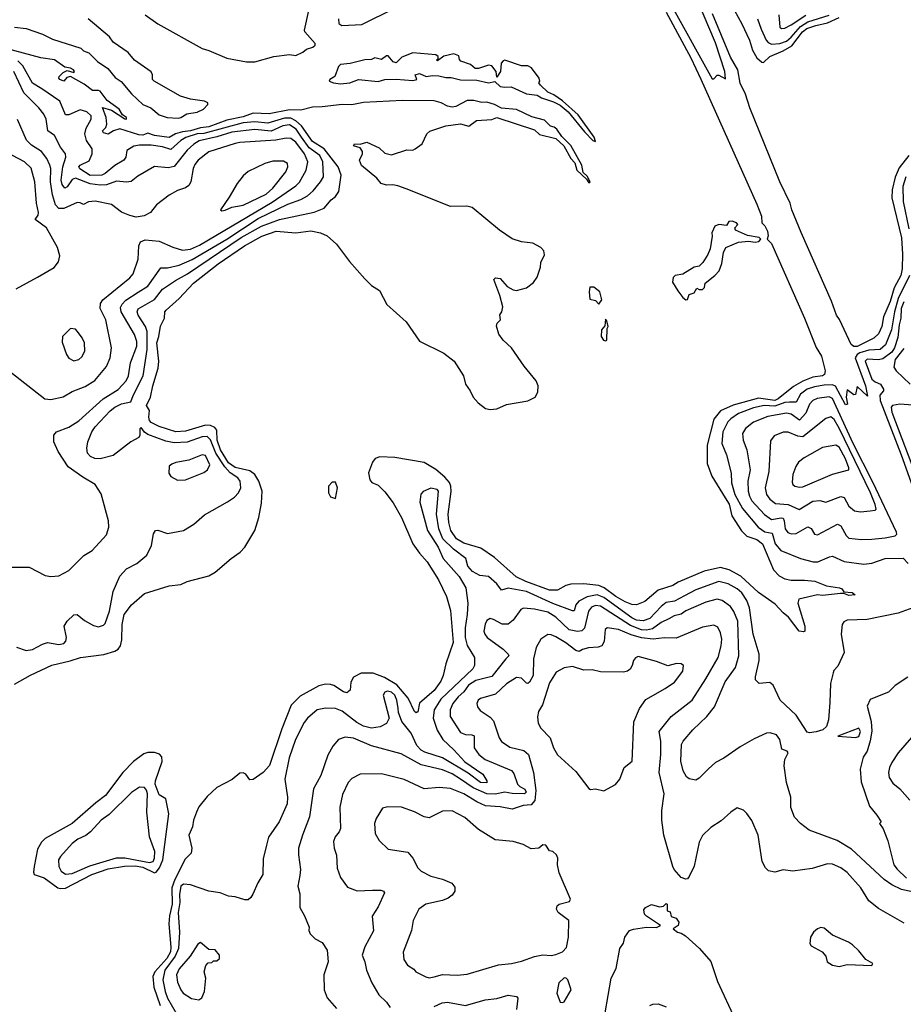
# Model space of a CAD drawing. Extents: x 1246169 to 1426871, y 660025 to 763458.
# Tile 159 of 256: x 1319817 to 1325185, y 678587 to 684569. Entities that reach past the tile are written whole.
import ezdxf

# ---------------------------------------------------------------- set-up
doc = ezdxf.new("R2010")
doc.units = 0

msp = doc.modelspace()

# ---------------------------------------------------------------- linework, layer by layer
at = {"layer": '0CON20XD'}
for points in [[(1323769, 684669), (1324025, 684210), (1324035, 684210), (1324055, 684232.5), (1324065, 684232.5), (1324105, 684210), (1324101.9, 684255), (1324045, 684428.8), (1323934.2, 684685.8)], [(1324136.5, 684666.5), (1324203.8, 684545), (1324250.4, 684445), (1324268.3, 684385), (1324295, 684337.5), (1324325, 684310.8), (1324335, 684308.8), (1324374.5, 684345), (1324455, 684379.8), (1324509.1, 684410.9), (1324573.4, 684495), (1324599.1, 684515), (1324654.5, 684535), (1324725, 684550.5), (1324795, 684582.9)], [(1320578.7, 684598.7), (1320655, 684544.2), (1320925, 684394.4), (1320965, 684383.1), (1321075, 684335.6), (1321195, 684314.2), (1321245, 684314.3), (1321360, 684345), (1321455, 684358), (1321495, 684350.8), (1321537.6, 684372.4), (1321558.8, 684391.2), (1321597, 684403), (1321612.5, 684415), (1321612.5, 684425), (1321550, 684495), (1321547.1, 684505), (1321574.4, 684625)], [(1321754, 684574), (1321756.4, 684546.4), (1321773.6, 684533.6), (1321895, 684539.2), (1322095, 684640)], [(1323745, 684616.1), (1323895, 684338), (1323955, 684207.9), (1324295, 683447.5), (1324323.4, 683375), (1324326.2, 683335), (1324345, 683316.1), (1324359.5, 683285), (1324364.2, 683255.8), (1324357.5, 683235), (1324385, 683209.2), (1324585.7, 682755), (1324656.9, 682576.9), (1324687.8, 682525), (1324711, 682435), (1324707.3, 682412.7), (1324695.2, 682404.8), (1324635, 682396.8), (1324575, 682373.8), (1324519.1, 682340.9), (1324425, 682265.5), (1324405, 682256.3), (1324305, 682270.1), (1324152.1, 682227.9), (1324075, 682192.6), (1324035, 682142.7), (1323994.4, 681985), (1323992.7, 681872.7), (1324021.2, 681795), (1324103.9, 681665), (1324127.5, 681625), (1324143.8, 681555), (1324202.9, 681462.9), (1324235, 681431.2), (1324295, 681410.4), (1324328.9, 681385), (1324397.6, 681227.6), (1324430.9, 681190.9), (1324465, 681172.7), (1324505, 681163.6), (1324585, 681164.5), (1324646.9, 681156.9), (1324718.8, 681128.8), (1324797.3, 681117.3), (1324811.2, 681111.2), (1324825, 681092.5), (1324875, 681089.2), (1324893.3, 681075), (1324855, 681069.7), (1324825, 681082.5), (1324803.8, 681083.8), (1324695, 681071.6), (1324665, 681074.8), (1324551, 681049), (1324545.5, 681025), (1324587.5, 680885), (1324586.4, 680853.6), (1324579.3, 680849.3), (1324553.3, 680855), (1324488.9, 680938.9), (1324455, 680965.8), (1324407.2, 681017.2), (1324305, 681088), (1324198.3, 681188.3), (1324127.3, 681227.3), (1324075, 681241.8), (1323975, 681218.1), (1323818.3, 681151.7), (1323785, 681131.8), (1323695, 681102.7), (1323615, 681033.5), (1323565, 681013.2), (1323535, 681015.3), (1323495, 681032.4), (1323439.1, 681065), (1323367.8, 681117.8), (1323335, 681131.5), (1323245, 681141.1), (1323165, 681139.6), (1323135, 681130.8), (1323085, 681104), (1323035, 681102.5), (1322892.2, 681155), (1322832.2, 681185), (1322701.4, 681301.4), (1322618.8, 681358.8), (1322515, 681388.9), (1322470.8, 681415), (1322435.8, 681465), (1322424, 681515), (1322420, 681565), (1322438, 681702), (1322437.2, 681735), (1322427.5, 681757.5), (1322400.7, 681790.7), (1322345.8, 681835.8), (1322275, 681877.9), (1322095, 681910.2), (1322005, 681913.8), (1321977.4, 681902.6), (1321960, 681880), (1321936.6, 681816.6), (1321945, 681772.5), (1321956.4, 681756.4), (1321995, 681741.2), (1322035, 681700.8), (1322085, 681634), (1322136.2, 681545), (1322206, 681385), (1322245, 681327.9), (1322292, 681275), (1322362, 681165), (1322410.8, 681065), (1322435, 680980), (1322450.7, 680785), (1322405.6, 680655), (1322390, 680585), (1322375, 680550.8), (1322335, 680492.5), (1322246.7, 680416.7)], [(1324885, 682582.7), (1324869.3, 682595), (1324797.8, 682747.8), (1324778.6, 682775), (1324748.6, 682858.6), (1324565, 683275.4), (1324508.1, 683415), (1324498.7, 683455), (1324434.9, 683585), (1324252.9, 684032.9), (1324227.4, 684117.4), (1324195, 684184.5), (1324180, 684265), (1324135, 684340.9), (1324025.4, 684605)], [(1324299.1, 684575), (1324321, 684511), (1324353, 684445), (1324365, 684430), (1324385, 684420.9), (1324435, 684424.9), (1324475, 684439.3), (1324505, 684462.4), (1324561, 684529), (1324605, 684557), (1324735, 684597.2)], [(1324429.2, 684599.2), (1324434.5, 684524.5), (1324445.6, 684515.6), (1324465, 684517.5), (1324505, 684537.6), (1324592.9, 684597.1)], [(1319784.1, 684524.1), (1319856.4, 684516.4), (1319955, 684481.9), (1320015, 684451.5), (1320187.1, 684397.1), (1320205, 684380), (1320237.4, 684367.4), (1320289.4, 684315), (1320352.8, 684272.8), (1320397.5, 684217.5), (1320433.8, 684193.8), (1320495, 684118.2), (1320565, 684054.6), (1320614.1, 684034.1), (1320665, 683992), (1320712.5, 683975), (1320778.5, 683971.5), (1320795.8, 683975), (1320832.5, 683997.5), (1320895, 684006.7), (1320932.5, 684025), (1320960, 684055), (1320960, 684065), (1320940, 684075), (1320855, 684085.8), (1320794.5, 684104.5), (1320633.3, 684195), (1320623.8, 684205), (1320623.8, 684235), (1320615, 684253.3), (1320515, 684323.8), (1320475, 684370), (1320385, 684433.3), (1320362.5, 684465), (1320232.5, 684575)], [(1319785, 680531.8), (1319882.5, 680587.5), (1320012.5, 680647.5), (1320123.3, 680673.3), (1320185.9, 680694.1), (1320327.8, 680712.2), (1320395, 680732.7), (1320415.4, 680745), (1320428.4, 680765), (1320438, 680802), (1320439, 680895), (1320451.6, 680955), (1320495, 681014.6), (1320575, 681083.5), (1320725, 681130), (1320795, 681136.7), (1320835, 681155.7), (1320965, 681190.5), (1321005, 681212.5), (1321100.8, 681295), (1321156.1, 681333.9), (1321184.6, 681365.4), (1321244.6, 681465), (1321269.1, 681545), (1321285, 681632.5), (1321290.4, 681705), (1321269.7, 681765), (1321246.2, 681805), (1321215, 681828.8), (1321125, 681847.6), (1321085, 681877.8), (1321035.7, 681955), (1321016.7, 682015), (1321013.7, 682075), (1321002, 682092), (1320975, 682103.4), (1320945, 682105.6), (1320825, 682069.3), (1320765.2, 682065.2), (1320665, 682097.3), (1320615, 682122.5), (1320605.5, 682135), (1320600.8, 682155), (1320604.3, 682195), (1320588, 682225), (1320612, 682275), (1320625.9, 682345), (1320658.5, 682451.5), (1320661.2, 682495), (1320650, 682605), (1320662.9, 682645), (1320671.8, 682708.2), (1320695.8, 682755), (1320699.2, 682795), (1320705.8, 682805), (1320784.8, 682875.2), (1320872.4, 682967.6), (1321021.6, 683085), (1321182.5, 683195), (1321287.5, 683255), (1321375, 683284.8), (1321495, 683273.8), (1321586.4, 683286.4), (1321643.6, 683273.6), (1321685, 683256.9), (1321741.1, 683205), (1321820.1, 683100.1), (1321914.4, 682995), (1321955, 682954.3), (1322003.3, 682923.3), (1322048, 682838), (1322165, 682732.9), (1322245.3, 682615.3), (1322394, 682544), (1322455.7, 682495), (1322513.3, 682405), (1322525.8, 682355), (1322554.3, 682315), (1322572.2, 682275), (1322602, 682242), (1322646.7, 682206.7), (1322675, 682201.2), (1322714.7, 682205.3), (1322775, 682231.3), (1322905, 682253.6), (1322948.6, 682275), (1322965, 682306.7), (1322967.3, 682345), (1322955.4, 682375.4), (1322880.8, 682465), (1322805, 682576.2), (1322755, 682621.2), (1322728.3, 682658.3), (1322713, 682707), (1322717.5, 682725), (1322737.5, 682745), (1322733.6, 682776.4), (1322746.7, 682795), (1322751.2, 682825), (1322733.9, 682893.9), (1322698.3, 682991.7), (1322708.3, 683001.7), (1322735, 682997.5), (1322778.8, 682948.8), (1322815, 682928.8), (1322836.1, 682923.9), (1322895, 682940), (1322938.3, 682971.7), (1322961.2, 683005), (1322981.2, 683065), (1322982.5, 683095), (1323005, 683140), (1323002, 683165), (1322984, 683185), (1322935, 683211.8), (1322865, 683220), (1322808.6, 683238.6), (1322730.9, 683290.9), (1322565, 683428.9), (1322533, 683437), (1322435, 683434), (1322165, 683540.8), (1322115, 683560), (1322083.9, 683566.1), (1322045, 683563.3), (1322012.5, 683575), (1321985.9, 683605.9), (1321892.7, 683682.7), (1321882, 683715), (1321898.8, 683755), (1321898.8, 683768.8), (1321885, 683790), (1321845, 683803.3), (1321850, 683815), (1321885, 683812.5), (1321925.6, 683825.6), (1322000.7, 683790.7), (1322035, 683757.5), (1322075, 683748.8), (1322168.3, 683778.3), (1322205, 683777.5), (1322220, 683785), (1322262.5, 683815), (1322290, 683875), (1322308.3, 683891.7), (1322405, 683924), (1322495, 683936.7), (1322545, 683922.5), (1322592.7, 683957.3), (1322685, 683962), (1322715, 683976), (1322945, 683900), (1322975, 683872.5), (1323075, 683847.5), (1323122.1, 683802.1), (1323165.6, 683725), (1323188.8, 683698.8), (1323201.5, 683655), (1323260, 683600), (1323275, 683577.5), (1323282.5, 683585), (1323265, 683619.2), (1323240.1, 683640.1), (1323233.1, 683685), (1323165, 683805.8), (1323110.2, 683860.2), (1323080.8, 683905), (1323065, 683916.3), (1323041.7, 683921.7), (1323005, 683959.7), (1322928.3, 683978.3), (1322835, 684023.1), (1322745, 684031.3), (1322702.5, 684055), (1322655, 684067.7), (1322625, 684067.1), (1322575, 684078.6), (1322535, 684077.4), (1322467.3, 684042.7), (1322445, 684038.7), (1322415, 684044.1), (1322378.1, 684065), (1322335, 684077.3), (1322141.6, 684078.4), (1321905, 684066.9), (1321835, 684051.5), (1321775, 684053.7), (1321655, 684039), (1321595, 684038.7), (1321525, 684018.9), (1321455, 684021.5), (1321332.9, 683997.1), (1321235, 684001.8), (1321175, 683979.3), (1321075, 683958.8), (1320965, 683918.5), (1320915, 683913.2), (1320855, 683894.5), (1320805, 683888.1), (1320764, 683876), (1320725, 683854.3), (1320635, 683866.5), (1320595, 683880.8), (1320565, 683867.7), (1320540.6, 683869.4), (1320425, 683905.7), (1320386.4, 683893.6), (1320355, 683873.8), (1320325, 683882.5), (1320320, 683895), (1320340, 683915), (1320346, 683935), (1320341.1, 683975), (1320320, 684035), (1320375, 684020), (1320455, 683966), (1320465.9, 683964.1), (1320466.4, 683975), (1320441.9, 683991.9), (1320420.5, 684025), (1320348.5, 684078.5), (1320305, 684135.3), (1320295, 684140), (1320258.3, 684138.3), (1320207.3, 684177.3), (1320125, 684224.2), (1320102.5, 684217.5), (1320085, 684196.7), (1320060, 684205), (1320053.8, 684215), (1320056.7, 684225), (1320080.9, 684249.1), (1320105, 684261.2), (1320145, 684248.8), (1320150, 684255), (1320143.8, 684265), (1320125, 684275.4), (1320091.2, 684281.2), (1320028.1, 684325), (1319945, 684338.5), (1319735, 684394.3)], [(1323315, 683830), (1323308, 683855), (1323210.6, 683990.6), (1323115, 684076.2), (1323062.8, 684112.8), (1323025, 684128.6), (1322980.7, 684170.7), (1322970, 684185), (1322977.5, 684195), (1322972.5, 684215), (1322925.9, 684275.9), (1322905, 684288.8), (1322865, 684290), (1322765, 684322.5), (1322755, 684320), (1322742.5, 684305), (1322738.8, 684255), (1322715, 684220), (1322712.5, 684255), (1322685, 684290), (1322665, 684292.5), (1322605, 684272.5), (1322585, 684272.5), (1322555, 684297.5), (1322497, 684317), (1322488.3, 684328.3), (1322485, 684350), (1322455, 684362.5), (1322393, 684347), (1322355, 684320), (1322350, 684325), (1322358.3, 684331.7), (1322360, 684345), (1322345, 684356.7), (1322205, 684367.5), (1322139.3, 684340.7), (1322105, 684307.5), (1322085, 684312.5), (1322055, 684350), (1322045, 684350), (1322015, 684327.5), (1321975, 684337.5), (1321955, 684327.5), (1321913.6, 684326.4), (1321825, 684302.5), (1321765, 684297.5), (1321753.3, 684285), (1321730.8, 684225), (1321701.2, 684205), (1321696.7, 684195), (1321722.5, 684185), (1321765, 684180.4), (1321822.5, 684185), (1321875, 684206), (1321994.8, 684194.8), (1322035, 684206.2), (1322105, 684207.5), (1322205, 684198.9), (1322229.2, 684205), (1322218.8, 684235), (1322245, 684241.5), (1322286.4, 684223.6), (1322325, 684230), (1322362.5, 684227.5), (1322405, 684217.5), (1322438.3, 684218.3), (1322495, 684203.2), (1322595, 684201.5), (1322664.4, 684185.6), (1322703, 684193), (1322735, 684163.5), (1322765, 684158.4), (1322802.1, 684162.1), (1322895, 684119.7), (1322961.7, 684111.7), (1322987.9, 684095), (1323060.8, 684070.8), (1323100.4, 684050.4), (1323149.5, 684009.5), (1323248.6, 683888.6), (1323300, 683835), (1323315, 683830)], [(1319956, 680776), (1319985.7, 680784.3), (1320055, 680772.5), (1320085, 680779.2), (1320096.6, 680793.4), (1320100.9, 680815), (1320087.8, 680885), (1320105.6, 680915), (1320145, 680954), (1320165.7, 680955.7), (1320209.4, 680919.4), (1320265, 680888.5), (1320295, 680880), (1320325, 680890), (1320335, 680901.2), (1320362.7, 680975), (1320385.5, 681095), (1320425, 681187.5), (1320465, 681233.5), (1320527.5, 681265), (1320588.1, 681315), (1320617.1, 681375), (1320630, 681445), (1320641.2, 681465), (1320655, 681467.1), (1320715, 681447.1), (1320812.5, 681465), (1320873.8, 681505), (1320938.5, 681561.5), (1321080.2, 681639.8), (1321121.5, 681668.5), (1321146.5, 681695), (1321159.6, 681725), (1321155.4, 681765), (1321142.5, 681785), (1321095, 681817), (1321062.3, 681852.3), (1321007.8, 681935), (1320975, 682017.1), (1320955, 682037.2), (1320925, 682035.5), (1320835, 682001.4), (1320755, 681998.6), (1320705, 682008.9), (1320595, 682048.6), (1320574, 682064), (1320555, 682090.5), (1320546.7, 682083.3), (1320547.3, 682045), (1320539.5, 682030.5), (1320492.5, 682005), (1320385, 681921.1), (1320305, 681900.8), (1320273.3, 681903.3), (1320245.8, 681915), (1320228.6, 681935), (1320223.8, 681965), (1320231.6, 682005), (1320255, 682064.3), (1320275.3, 682095), (1320367.3, 682192.7), (1320394.6, 682215), (1320435, 682234.8), (1320492.7, 682247.3), (1320505.2, 682285), (1320566.1, 682406.1), (1320591.4, 682565), (1320590.3, 682675), (1320580.2, 682705), (1320536.5, 682775), (1320530.8, 682795), (1320536.5, 682813.5), (1320635, 682870.2), (1320685, 682932.2), (1320762.7, 682985), (1320837.1, 683025), (1321162, 683245), (1321285, 683314.9), (1321395, 683354.9), (1321605, 683400), (1321665.7, 683425), (1321710, 683475), (1321735.9, 683494.1), (1321755, 683526), (1321769.2, 683625), (1321751.7, 683675), (1321667.2, 683785), (1321595, 683829.3), (1321529.3, 683925), (1321495, 683954.9), (1321465, 683970.6), (1321425, 683970.6), (1321325, 683940), (1321245, 683948.4), (1321175, 683942.7), (1320935, 683877.8), (1320895, 683876.5), (1320825.5, 683854.5), (1320794.8, 683835), (1320735, 683780.8), (1320685, 683796.1), (1320615, 683807.7), (1320545, 683807.4), (1320509.2, 683800.8), (1320468.2, 683775), (1320460.8, 683735), (1320449.8, 683715), (1320395, 683684), (1320335, 683634.1), (1320315, 683625.6), (1320245, 683623.2), (1320182.4, 683662.4), (1320175.5, 683675), (1320184, 683686), (1320239.2, 683710.8), (1320257, 683755), (1320257, 683785), (1320221.5, 683835), (1320212.4, 683875), (1320220.2, 683909.8), (1320251.7, 683965), (1320251.2, 683985), (1320225, 684009.6), (1320185, 684021.3), (1320115, 683991.1), (1320095, 683992.2), (1320061.2, 684075), (1319950.1, 684150.1), (1319895, 684183.2), (1319835, 684289.4), (1319805, 684319)], [(1319765, 681242.5), (1319875, 681242.9), (1319972.3, 681192.3), (1320006.1, 681186.1), (1320055, 681189.2), (1320115, 681221.9), (1320206.4, 681313.6), (1320257.5, 681345), (1320345, 681440), (1320357.5, 681485), (1320355.5, 681524.5), (1320312, 681688), (1320275.4, 681745.4), (1320199.8, 681789.8), (1320112.1, 681852.1), (1320050, 681945), (1320024.4, 682005), (1320024, 682045), (1320040, 682065), (1320115, 682094.4), (1320175, 682132.5), (1320324.6, 682265.4), (1320415, 682322.5), (1320463.5, 682375), (1320478.2, 682405), (1320490.4, 682485), (1320528.1, 682585), (1320529.2, 682615), (1320515, 682657.1), (1320434, 682795), (1320429.6, 682820.4), (1320439.2, 682840.8), (1320462.1, 682865), (1320536.2, 682913.8), (1320595, 682950), (1320675, 683060.8), (1320715, 683061.2), (1320785, 683078.4), (1320865, 683112.9), (1321075, 683235.9), (1321265, 683362.3), (1321445, 683449.3), (1321525, 683476.1), (1321565, 683499.7), (1321599.7, 683530.3), (1321645.2, 683584.8), (1321661.6, 683615), (1321658.1, 683705), (1321640.9, 683745), (1321575, 683791.5), (1321528, 683855), (1321497, 683905), (1321455, 683931.3), (1321416.2, 683925), (1321345, 683893), (1321245, 683901.9), (1321105, 683886.9), (1321015, 683857.9), (1320907.4, 683832.6), (1320875, 683813.4), (1320835, 683776.8), (1320755, 683677.6), (1320719.7, 683669.7), (1320635, 683677.5), (1320535, 683618.9), (1320493, 683587), (1320465, 683581.5), (1320405, 683588.2), (1320343.6, 683566.4), (1320305, 683563), (1320245, 683573), (1320155, 683606), (1320135, 683597.6), (1320105, 683554), (1320091.2, 683545), (1320075, 683567.5), (1320067.6, 683595), (1320079.7, 683675), (1320097.1, 683735), (1320095.6, 683755), (1320064.5, 683795), (1320027.1, 683865), (1319988.2, 683895), (1319978.2, 683965), (1319963.8, 683995), (1319933.7, 684033.7), (1319841.1, 684125), (1319781.1, 684255)], [(1319745, 682442), (1319970, 682265), (1320005, 682261.2), (1320081.2, 682278.8), (1320135, 682310.5), (1320215, 682341.2), (1320272.4, 682377.6), (1320345, 682461.4), (1320366.1, 682515), (1320373.8, 682575), (1320339.6, 682745), (1320306.1, 682815), (1320307.3, 682845), (1320322.5, 682867.5), (1320485, 683000.5), (1320505.6, 683025), (1320536.5, 683115), (1320540.8, 683195), (1320550.3, 683219.7), (1320578.3, 683231.7), (1320665, 683223.6), (1320746.4, 683186.4), (1320805, 683168.1), (1320855, 683175.5), (1320909.8, 683200.2), (1321349.8, 683460.2), (1321495, 683559.7), (1321517.1, 683582.9), (1321556.5, 683655), (1321566.4, 683705), (1321548, 683755), (1321495, 683824.8), (1321465, 683847.2), (1321435, 683850.3), (1321373, 683837), (1321155, 683823.8), (1321125, 683816.6), (1320965, 683766.5), (1320900, 683715), (1320880.8, 683689.2), (1320870.8, 683665), (1320856.7, 683583.3), (1320845, 683561.9), (1320825, 683547.8), (1320775, 683532.5), (1320725, 683502.9), (1320647.5, 683445), (1320611.3, 683398.7), (1320572.4, 683377.6), (1320525, 683369.1), (1320485, 683379.1), (1320435, 683400.4), (1320375, 683446.9), (1320275, 683466.4), (1320235, 683462.1), (1320205, 683446.2), (1320185, 683456.9), (1320165, 683458.5), (1320085, 683421.3), (1320055, 683422.7), (1320034.1, 683444.1), (1320015.8, 683505.8), (1320003, 683585), (1320005.8, 683665), (1320000, 683685), (1319980.5, 683725), (1319948.2, 683768.2), (1319887.7, 683807.7), (1319858.2, 683838.2), (1319802.7, 683962.7)], [(1319795.5, 682934.5), (1319925, 683005.6), (1320025.5, 683064.5), (1320051.7, 683098.3), (1320060, 683135), (1320047.1, 683185), (1319978.5, 683305), (1319911.1, 683355), (1319928.6, 683381.4), (1319931.5, 683398.5), (1319919.2, 683455), (1319907.6, 683585), (1319887.2, 683667.2), (1319845, 683706.2), (1319734.8, 683764.8)], [(1321045, 683407.5), (1321065, 683411.2), (1321105, 683430), (1321175, 683442.5), (1321315, 683510.2), (1321354.1, 683545), (1321433.5, 683645), (1321446.4, 683675), (1321442.9, 683695), (1321418.9, 683708.9), (1321355, 683709.6), (1321305.4, 683694.6), (1321205, 683646), (1321175, 683621.2), (1321138, 683575), (1321089.7, 683490.3), (1321037.5, 683415), (1321045, 683407.5)], [(1325218.9, 683745), (1325160.6, 683669.4), (1325137, 683613), (1325116.9, 683535), (1325116.2, 683486.2), (1325175, 683243.8), (1325181.3, 683145), (1325179, 683055), (1325169.8, 683015), (1325130.8, 682939.2), (1325105, 682857.5), (1325065, 682763.3), (1325055, 682705.7), (1325035, 682661.2), (1325006.1, 682635), (1324905, 682583.1), (1324885, 682582.7)], [(1325201.8, 683615), (1325183.2, 683555), (1325183.8, 683465), (1325219.6, 683299.6)], [(1323865, 682867.5), (1323875, 682870), (1323885, 682900), (1323915, 682910), (1323931.7, 682938.3), (1323945, 682930), (1323965, 682930), (1323978.3, 682941.7), (1323981.7, 682968.3), (1324040, 683015), (1324066.1, 683043.9), (1324083, 683087), (1324092.5, 683155), (1324107.5, 683185), (1324185, 683217.5), (1324245, 683223.3), (1324285, 683216.7), (1324308.3, 683221.7), (1324320, 683235), (1324310, 683245), (1324238.3, 683258.3), (1324165, 683290), (1324162.5, 683305), (1324180, 683325), (1324172.5, 683335), (1324145, 683345.8), (1324125, 683343.3), (1324111.7, 683318.3), (1324065.6, 683325.6), (1324040.8, 683315), (1324021.2, 683275), (1324023.8, 683255), (1324012.3, 683177.7), (1323998.3, 683141.7), (1323966.4, 683093.6), (1323945, 683072.5), (1323915, 683066.7), (1323845, 683022.5), (1323800, 683015), (1323786.2, 683003.8), (1323784, 682975), (1323815, 682921.2), (1323845, 682881.2), (1323865, 682867.5)], [(1325222.6, 683015), (1325154.6, 682875.4), (1325131.2, 682795), (1325114.7, 682685.3), (1325077.2, 682592.8), (1325045, 682566), (1324975, 682560.7), (1324920.7, 682545), (1324905.2, 682535), (1324893, 682515), (1324955.7, 682345), (1324968, 682282), (1324905, 682340), (1324895, 682292.5), (1324885, 682290), (1324845, 682320), (1324838.8, 682275), (1324845.9, 682234.1), (1324835, 682230), (1324772.6, 682342.6), (1324755, 682350), (1324705, 682349.2), (1324645, 682339.4), (1324601.6, 682325), (1324561.7, 682295), (1324534.8, 682245.2), (1324494.3, 682245.7), (1324465, 682242.6), (1324405, 682220.3), (1324340, 682225), (1324275, 682210.3), (1324185, 682176), (1324138.2, 682145), (1324119.4, 682125), (1324089, 682065), (1324082.6, 681995), (1324110.7, 681925), (1324139.2, 681815), (1324142.4, 681755), (1324162.8, 681685), (1324208.6, 681598.6), (1324304.1, 681485), (1324345, 681457.3), (1324388.8, 681448.8), (1324407, 681385), (1324440.4, 681345), (1324561.2, 681295), (1324637.5, 681275), (1324665.3, 681274.7), (1324736, 681306), (1324755, 681308.9), (1324826.4, 681276.4), (1324945, 681260.9), (1324995, 681267.8), (1325075, 681295.3), (1325185, 681296.8), (1325215, 681265.8)], [(1323335, 682840), (1323353, 682867), (1323340.6, 682915), (1323305, 682944), (1323280, 682945), (1323276.7, 682915), (1323281.7, 682871.7), (1323315, 682862.5), (1323335, 682840)], [(1325188.5, 682855), (1325173.1, 682815), (1325170.9, 682755), (1325159.5, 682715), (1325152.3, 682637.7), (1325132.1, 682575), (1325115, 682548.6), (1325060.9, 682509.1), (1325035, 682502.4), (1324965, 682506.7), (1324953.3, 682495), (1324994.9, 682384.9), (1325015, 682368.1), (1325047.5, 682355), (1325065.7, 682325), (1325064.4, 682315), (1325042.8, 682287.2), (1325044.8, 682255.2), (1325171.5, 681925), (1325310.7, 681540.7)], [(1323375, 682617.5), (1323385, 682622.5), (1323386.7, 682693.3), (1323392.5, 682705), (1323385, 682740), (1323375, 682750), (1323371.7, 682708.3), (1323352.5, 682685), (1323350, 682645), (1323363, 682623), (1323375, 682617.5)], [(1320145, 682497.5), (1320175, 682504.4), (1320195, 682520.8), (1320213.1, 682555), (1320210.6, 682605), (1320196.6, 682636.6), (1320168.8, 682675), (1320155, 682688), (1320125, 682693.3), (1320076.7, 682645), (1320075, 682610), (1320100, 682535), (1320115, 682513.3), (1320145, 682497.5)], [(1325187.7, 682572.3), (1325136.8, 682505), (1325128, 682458), (1325141.8, 682435), (1325226.6, 682355)], [(1324931.2, 681411.2), (1324995, 681413.8), (1325075, 681420.8), (1325135, 681433.2), (1325145.9, 681444.1), (1325144, 681455), (1324999.7, 681759.7), (1324880.3, 681995), (1324755, 682267.6), (1324735, 682277.6), (1324662.8, 682267.2), (1324635, 682255.9), (1324615, 682233.5), (1324592.2, 682177.8), (1324555, 682135.3), (1324505, 682171.6), (1324475, 682178), (1324362, 682158), (1324275.5, 682124.5), (1324226.2, 682085), (1324209.2, 682055), (1324212.7, 682015), (1324234, 681955), (1324254.7, 681835), (1324241.8, 681765), (1324243, 681705), (1324250, 681675), (1324265.7, 681645), (1324341.9, 681561.9), (1324385, 681533.5), (1324443, 681543), (1324455, 681540), (1324462.3, 681525), (1324467.5, 681475), (1324484.3, 681454.3), (1324505, 681445.3), (1324535, 681448.2), (1324605, 681488.2), (1324625, 681477.1), (1324645, 681442.5), (1324665, 681439.4), (1324785, 681503.5), (1324805, 681494.4), (1324837.3, 681435), (1324855, 681419.5), (1324931.2, 681411.2)], [(1325243.4, 682226.6), (1325165, 682233), (1325120, 682225), (1325111, 682215), (1325114.9, 682185), (1325275, 681763.2)], [(1324925, 681579.2), (1324985, 681584.5), (1325015, 681588.9), (1325020.5, 681595), (1325015, 681623.3), (1324986, 681694), (1324795, 682087.5), (1324765, 682140), (1324744.6, 682155.4), (1324715, 682145.5), (1324575, 682035.2), (1324545, 682038), (1324485, 682062.3), (1324455, 682063.6), (1324400, 682040), (1324378.6, 682011.4), (1324369.1, 681825), (1324346.7, 681725), (1324354.1, 681685), (1324375, 681655.4), (1324409.9, 681629.9), (1324485, 681623.5), (1324552.7, 681592.7), (1324635, 681642.9), (1324678.3, 681648.3), (1324715, 681638.8), (1324805, 681673.2), (1324825.2, 681665.2), (1324855, 681614.4), (1324888, 681585), (1324925, 681579.2)], [(1324555, 681728.8), (1324575, 681731.5), (1324755, 681807.8), (1324853.8, 681835), (1324855, 681846), (1324835, 681901.2), (1324795, 681972.9), (1324775, 681983.5), (1324695, 681969.5), (1324582.7, 681907.3), (1324548.3, 681881.7), (1324531.5, 681855), (1324514.5, 681805), (1324509.7, 681759.7), (1324514.4, 681745), (1324526.2, 681735), (1324555, 681728.8)], [(1320775, 681770.8), (1320825, 681774.2), (1320935, 681818.6), (1320957.5, 681835), (1320971.4, 681865), (1320945, 681922), (1320925, 681925.6), (1320845, 681893.1), (1320765, 681879.4), (1320740.3, 681869.7), (1320724.4, 681855.6), (1320722.5, 681815), (1320735, 681794), (1320775, 681770.8)], [(1325288.6, 681011.4), (1325154.2, 680964.2), (1324965, 680925.8), (1324845, 680920.8), (1324825, 680911.2), (1324813.9, 680893.9), (1324807.5, 680835), (1324825.8, 680725), (1324788.3, 680641.7), (1324764.2, 680615.8), (1324758.8, 680601.2), (1324743.8, 680535), (1324738.5, 680421.5), (1324730.4, 680315), (1324719.6, 680275), (1324696.4, 680255), (1324655, 680241.9), (1324615, 680236.5), (1324601.3, 680241.3), (1324534.2, 680344.2), (1324437.2, 680435), (1324395, 680526.7), (1324375, 680541.1), (1324310, 680535), (1324288.3, 680558.3), (1324286.4, 680576.4), (1324309.4, 680675), (1324310.6, 680715), (1324274.1, 680835), (1324251.6, 680995), (1324235, 681039.6), (1324205, 681087.9), (1324175, 681111.6), (1324121, 681141), (1324065, 681154.8), (1323924.6, 681105.4), (1323855, 681068.3), (1323795, 681036.8), (1323745, 681027.4), (1323715, 681004.7), (1323645, 680930), (1323605, 680915.9), (1323565, 680920), (1323535, 680934.3), (1323365, 681058.6), (1323325, 681075.1), (1323265, 681061.7), (1323214.6, 681035.4), (1323196.3, 681015), (1323185, 680977.8), (1323175, 680976.8), (1323055, 681021.2), (1322895, 681094.2), (1322785, 681114.3), (1322745, 681102.5), (1322715, 681141.3), (1322665, 681185.5), (1322611.8, 681191.8), (1322567.4, 681217.4), (1322538.8, 681248.8), (1322527.5, 681295), (1322451.8, 681351.8), (1322386.7, 681415), (1322363.1, 681475), (1322350, 681565), (1322362.2, 681705), (1322353.3, 681715), (1322315, 681721.9), (1322267.8, 681702.2), (1322254.4, 681685.6), (1322247.4, 681637.4), (1322294.5, 681465), (1322359.5, 681365), (1322390, 681295), (1322486.1, 681186.1), (1322527.1, 681117.1), (1322538.8, 681025), (1322535.2, 680955), (1322522.3, 680875), (1322522.6, 680815), (1322536.1, 680766.1), (1322580.9, 680695), (1322580, 680645), (1322569.6, 680625), (1322375, 680440.9), (1322335.2, 680375), (1322329.6, 680325), (1322353.2, 680253.2), (1322387.5, 680195), (1322455, 680132.7), (1322520.4, 680060.4), (1322630.8, 679985), (1322655.7, 679945), (1322655, 679933.3), (1322616.9, 679935), (1322541.2, 679991.2), (1322384.9, 680084.9), (1322278.8, 680118.8), (1322255, 680131.9), (1322230.2, 680160.2), (1322194.7, 680235), (1322139.1, 680305), (1322118.8, 680358.8), (1322115.3, 680384.7), (1322108.6, 680435), (1322095.3, 680465), (1322075, 680482.9), (1322051.2, 680488.8), (1322035, 680484), (1322025.7, 680464.3), (1322060.6, 680325), (1322045, 680292.9), (1322006.3, 680273.7), (1321955, 680265.3), (1321905, 680276.1), (1321865, 680298.1), (1321775, 680368.6), (1321735, 680384), (1321675, 680386.2), (1321624.6, 680375.4), (1321565, 680325.8), (1321545, 680300), (1321492.1, 680195), (1321453.2, 680085), (1321427.7, 679955), (1321444.5, 679845), (1321441.9, 679805), (1321392.5, 679695), (1321327.6, 679602.4), (1321316.9, 679553.1), (1321295, 679470), (1321294.4, 679375.6), (1321264, 679325), (1321234, 679255), (1321222, 679235), (1321205, 679222.5), (1321185, 679221.1), (1321125, 679239.5), (1321085, 679244.6), (1321035, 679264.6), (1320965, 679274.7), (1320855, 679313.2), (1320812.6, 679317.4), (1320796.4, 679303.6), (1320786.6, 679253.4), (1320789.1, 679205), (1320779.8, 679145), (1320786.8, 679025), (1320781.8, 678925), (1320761.3, 678878.7), (1320697.9, 678795), (1320687, 678735), (1320699.9, 678665), (1320715.2, 678625), (1320775, 678518.4)], [(1321735, 681660), (1321747.5, 681725), (1321735, 681760), (1321715, 681760), (1321692.5, 681735), (1321692.5, 681695), (1321705, 681670), (1321735, 681660)], [(1323760.5, 680929.5), (1323715, 680906.1), (1323661.5, 680868.5), (1323625, 680860.8), (1323595, 680862.3), (1323528.4, 680888.4), (1323345.4, 681005), (1323315, 681009.4), (1323290.6, 680999.4), (1323271.9, 680975), (1323248.7, 680871.3), (1323233, 680857), (1323205, 680851.9), (1323155, 680863.1), (1323075, 680939.8), (1323025, 680970.2), (1322945, 680987.8), (1322877, 680993), (1322860.8, 680985), (1322815, 680921.4), (1322785, 680896.9), (1322747.4, 680897.4), (1322695, 680925.7), (1322675, 680930), (1322655, 680918), (1322645, 680896.7), (1322636.7, 680855), (1322641.9, 680835), (1322657.5, 680815), (1322754.4, 680745), (1322784.4, 680715), (1322789.2, 680705), (1322770.6, 680685), (1322685, 680578.6), (1322588.5, 680555), (1322543.5, 680525), (1322514.6, 680485.4), (1322479.8, 680455), (1322447.5, 680415), (1322432.5, 680375), (1322432.5, 680335), (1322495, 680239.1), (1322525, 680225.9), (1322564.6, 680224.6), (1322577.6, 680217.6), (1322578.9, 680145), (1322607.1, 680105), (1322645, 680074.2), (1322805, 680008.2), (1322818.8, 679988.8), (1322841.2, 679925), (1322855, 679910.5), (1322885, 679894.8), (1322894, 679875), (1322884.8, 679865.2), (1322807.9, 679867.9), (1322765, 679876.4), (1322705, 679863.7), (1322655, 679866.1), (1322571.8, 679901.8), (1322495, 679955.5), (1322445, 679986.6), (1322385, 680012), (1322255, 680042.2), (1322135, 680108.2), (1321955, 680157.7), (1321845, 680203.8), (1321795, 680209.5), (1321754, 680195), (1321720, 680155), (1321689.5, 680100.5), (1321646.2, 679976.2), (1321601.4, 679895), (1321576.9, 679725), (1321534.7, 679615.3), (1321511.2, 679535), (1321510.8, 679495), (1321522.9, 679405), (1321518.6, 679368.6), (1321507.5, 679305), (1321518.3, 679258.3), (1321519.2, 679175), (1321548, 679125), (1321575.8, 679055.8), (1321573.8, 679035), (1321581.2, 679015), (1321611.2, 678985), (1321655, 678962.9), (1321685.6, 678915), (1321690, 678845), (1321663.6, 678765), (1321666.9, 678675), (1321685.5, 678625.5), (1321741.7, 678561.7)], [(1325295, 679258.6), (1325174.8, 679284.8), (1325115, 679311.9), (1325068.5, 679345), (1324869.9, 679529.9), (1324782.7, 679582.7), (1324614.2, 679645), (1324560, 679685), (1324524.6, 679724.6), (1324501.7, 679781.7), (1324501.5, 679845), (1324476.5, 679935), (1324461.5, 680035), (1324466, 680075), (1324485.4, 680115.4), (1324479.2, 680125), (1324447.5, 680137.5), (1324435.5, 680195.5), (1324415, 680223.8), (1324375.8, 680235.8), (1324355, 680234.2), (1324279.7, 680200.3), (1324195, 680151.9), (1324095, 680081.9), (1324045, 680056.7), (1324001.9, 680018.1), (1323945, 679960), (1323925, 679948), (1323885, 679957.5), (1323869.1, 679969.1), (1323848, 680005), (1323834.4, 680065), (1323838.6, 680165), (1323848, 680185), (1323906.7, 680255), (1323992.1, 680335), (1324037.9, 680395), (1324103.4, 680546.6), (1324166.8, 680633.2), (1324186.8, 680705), (1324180.5, 680915), (1324155, 680974.4), (1324135, 681004.6), (1324085, 681040.4), (1324055, 681048.7), (1323985, 681030.8), (1323865, 680977.9), (1323835, 680958.3), (1323793.1, 680946.9), (1323760.5, 680929.5)], [(1325190.3, 679080.3), (1325035, 679168.1), (1324975.8, 679215.8), (1324928.1, 679295), (1324845, 679387.3), (1324805, 679416.4), (1324755, 679438), (1324725, 679440.5), (1324632.3, 679412.3), (1324515, 679396.2), (1324455, 679404), (1324405, 679390.6), (1324367.3, 679397.3), (1324348, 679415), (1324328.6, 679455), (1324304.3, 679615), (1324265, 679703.3), (1324235, 679746.2), (1324215, 679766.7), (1324175, 679780), (1324136.7, 679755), (1324078.9, 679701.1), (1324015, 679662), (1323965, 679613.3), (1323945, 679572.5), (1323914.4, 679425.6), (1323885, 679362.5), (1323875, 679350), (1323863.3, 679346.7), (1323835, 679358), (1323793.3, 679405), (1323784.2, 679424.2), (1323731.1, 679615), (1323718.5, 679705), (1323717.8, 679765), (1323732.2, 679865), (1323701.6, 679995), (1323712.8, 680105), (1323711.2, 680185), (1323701.3, 680245), (1323774.3, 680335.7), (1323902.7, 680435), (1323986.1, 680563.9), (1324060.8, 680695), (1324079.7, 680765), (1324083.2, 680805), (1324075, 680843.8), (1324057.7, 680877.7), (1324035, 680890.4), (1323965, 680877.3), (1323805, 680811.5), (1323734.1, 680814.1), (1323665, 680805.5), (1323594.2, 680814.2), (1323532.3, 680832.3), (1323455, 680864.7), (1323386.6, 680873.4), (1323374.4, 680865), (1323368.7, 680791.3), (1323354.5, 680765.5), (1323332.3, 680757.7), (1323273.4, 680753.4), (1323236.4, 680743.6), (1323215, 680730.8), (1323195, 680735.7), (1323135, 680783.8), (1323075, 680819.2), (1323045, 680832.5), (1323025, 680833.5), (1322982.9, 680805), (1322954.3, 680754.3)], [(1319797.7, 680757.7), (1319855, 680736), (1319895, 680742.5), (1319956, 680776)], [(1322954.3, 680754.3), (1322938.8, 680685), (1322935.9, 680585), (1322915, 680543.1), (1322905, 680535.5), (1322895, 680538.8), (1322865, 680567.9), (1322835, 680571.8), (1322775, 680534.6), (1322708.1, 680471.9), (1322616.2, 680445), (1322603.1, 680435), (1322593.5, 680415), (1322598.6, 680395), (1322615, 680372.9), (1322675, 680331.5), (1322695, 680309.4), (1322730.5, 680205), (1322743.2, 680183.2), (1322795, 680149.1), (1322879.8, 680129.8), (1322907.3, 680105), (1322938.8, 679995), (1322952.1, 679885), (1322945.9, 679825), (1322925, 679799.5), (1322875, 679794.5), (1322808, 679772), (1322735, 679785.7), (1322647.7, 679792.3), (1322595, 679816.1), (1322515, 679866.1), (1322435, 679897.5), (1322365.3, 679904.7), (1322275, 679896.6), (1322153.3, 679953.3), (1322015, 679987.7), (1321885, 679984.3), (1321835, 679959.2), (1321812.9, 679935), (1321778.3, 679861.7), (1321762.5, 679785), (1321765.6, 679655), (1321758.1, 679635), (1321734.4, 679605), (1321723.6, 679575), (1321727.5, 679535), (1321742, 679492), (1321744.6, 679414.6), (1321766.3, 679356.3), (1321809.2, 679299.2), (1321866.4, 679276.4), (1321960.3, 679279.7), (1322010, 679280), (1322027.5, 679275), (1322033.3, 679265), (1321995, 679180), (1321957.7, 679122.3), (1321966.7, 679033.3), (1321913.3, 678936.7), (1321897.5, 678885), (1321914.4, 678845), (1321923.3, 678795), (1321956.5, 678716.5), (1321998, 678645), (1322045, 678600), (1322068.3, 678568.3)], [(1323365, 679883.8), (1323437.1, 679922.9), (1323463.3, 679955), (1323488.8, 680025), (1323537.1, 680065), (1323547.3, 680302.7), (1323581.9, 680385), (1323620.9, 680439.1), (1323738, 680505), (1323795.6, 680545), (1323845, 680611.2), (1323850, 680645), (1323835.6, 680655.6), (1323806.6, 680656.6), (1323755, 680642.5), (1323685, 680670), (1323575, 680700), (1323558.3, 680691.7), (1323546.7, 680675), (1323538.8, 680645), (1323525, 680622.5), (1323509.5, 680610.5), (1323485.9, 680604.1), (1323345, 680607.8), (1323295, 680619.2), (1323245, 680617.1), (1323175, 680639.7), (1323125, 680631.1), (1323075.9, 680604.1), (1323035, 680540.8), (1322993.4, 680406.6), (1322969.2, 680365), (1322962.7, 680332.7), (1322966.9, 680295), (1322983.3, 680265), (1323039.1, 680205), (1323060, 680145), (1323083.4, 680103.4), (1323195, 680000.8), (1323275, 679897.5), (1323285, 679892.5), (1323315, 679896.7), (1323365, 679883.8)], [(1322246.7, 680416.7), (1322235.9, 680364.1), (1322225, 680358.1), (1322215, 680365.8), (1322177, 680447), (1322107.5, 680527.5), (1322032.5, 680572.5), (1321965, 680597.9), (1321890.8, 680599.2), (1321845.5, 680574.5), (1321828.9, 680545), (1321823.8, 680495), (1321805, 680478.8), (1321785, 680484.4), (1321725, 680523.9), (1321705, 680530.6), (1321675, 680531.4), (1321635, 680521.7), (1321521.6, 680458.4), (1321466.4, 680403.6), (1321409.8, 680260.2), (1321335, 680037.5), (1321295.6, 679995), (1321235, 679951.9), (1321215, 679950.8), (1321191.5, 679985), (1321175, 679993.4), (1321155, 679990.5), (1321108.1, 679951.9), (1321015, 679904.8), (1320955, 679849.2), (1320905, 679787.1), (1320890.2, 679755), (1320873, 679705), (1320867.2, 679665), (1320844.1, 679615), (1320862, 679535), (1320858.3, 679505), (1320822.2, 679467.8), (1320759.1, 679345), (1320741.9, 679295), (1320744, 679195), (1320726.8, 679125), (1320723.1, 679075), (1320734.4, 678934.4), (1320732, 678905), (1320711.1, 678865), (1320637.6, 678785), (1320626.2, 678755), (1320631.9, 678691.9), (1320669.4, 678579.4)], [(1325213.3, 680575), (1325136.9, 680523.1), (1325095, 680483.1), (1325038.5, 680461.5), (1324985, 680439.2), (1324965, 680397.5), (1324989.5, 680305), (1324993.6, 680246.3), (1324985, 680188), (1324965, 680125.8), (1324941.9, 680088.1), (1324923.8, 680015), (1324929.3, 679939.3), (1324980, 679790), (1325025, 679736), (1325050, 679695), (1325040, 679685), (1325062.5, 679652.5), (1325090.9, 679580.9), (1325127.5, 679435), (1325147.5, 679407.5), (1325203.9, 679353.9)], [(1324895, 680207.5), (1324915, 680213.3), (1324925.7, 680245), (1324915, 680264), (1324787.5, 680215), (1324895, 680207.5)], [(1325289.5, 680270.5), (1325154.7, 680115.3), (1325115, 680056), (1325101.9, 680025), (1325095.8, 679995), (1325099.2, 679965), (1325121.3, 679931.3), (1325163.8, 679895), (1325225, 679826.7)], [(1320065, 679289.8), (1320095, 679292.8), (1320255.8, 679375), (1320355, 679410.8), (1320453.5, 679426.5), (1320518.3, 679428.3), (1320565, 679419.9), (1320635, 679386.3), (1320645, 679389), (1320665.6, 679415), (1320686.3, 679465), (1320721.9, 679745), (1320705.4, 679835.4), (1320665, 679860.5), (1320639.8, 679925), (1320641.8, 679945), (1320682.4, 680062.4), (1320680.5, 680090.5), (1320667, 680107), (1320635, 680117.5), (1320595, 680117.1), (1320571, 680109), (1320507.9, 680062.1), (1320443.5, 679995), (1320338.8, 679855), (1320279.2, 679810.8), (1320136.4, 679685), (1319970.8, 679595), (1319948.4, 679571.6), (1319925, 679529.4), (1319903.7, 679423.7), (1319900.5, 679390.5), (1319905, 679375.6), (1319965.6, 679355), (1320048.9, 679295), (1320065, 679289.8)], [(1320095, 679376.5), (1320135, 679382), (1320242.6, 679427.4), (1320405, 679477), (1320455, 679476.7), (1320605, 679448.9), (1320627.7, 679455), (1320635.8, 679475), (1320637.8, 679515), (1320604.8, 679605), (1320588.9, 679755), (1320593.6, 679865), (1320587.4, 679887.4), (1320575, 679904.2), (1320545, 679905.6), (1320495, 679873.6), (1320360.9, 679739.1), (1320311.1, 679705), (1320247.5, 679635), (1320218.3, 679611.7), (1320170.4, 679589.6), (1320135.3, 679564.7), (1320064.7, 679485.3), (1320053.3, 679465), (1320054.6, 679425), (1320068.8, 679395), (1320095, 679376.5)], [(1322305, 678747.5), (1322335, 678754.4), (1322385, 678768.2), (1322475, 678763.6), (1322535, 678770.5), (1322725, 678827.5), (1322804.5, 678835.5), (1322865, 678848.9), (1322945, 678877.8), (1322995, 678887.1), (1323045, 678884), (1323075, 678890), (1323113.8, 678906.2), (1323138.3, 678931.7), (1323152, 678995), (1323153.3, 679095), (1323088, 679145), (1323078.8, 679165), (1323082, 679185), (1323093.8, 679195), (1323157.9, 679212.1), (1323163.8, 679225), (1323094.2, 679385), (1323084, 679435), (1323086.7, 679475), (1323077.5, 679495), (1323056.1, 679516.1), (1323035, 679520), (1323013.9, 679553.9), (1322994.2, 679555.8), (1322970, 679535), (1322925, 679530.8), (1322875, 679558), (1322814.1, 679575.9), (1322705, 679585.7), (1322605, 679649.5), (1322521.1, 679721.1), (1322445, 679763.3), (1322385, 679760.9), (1322305, 679720.5), (1322275, 679726.2), (1322215, 679756.4), (1322135.5, 679785.5), (1322052.8, 679787.2), (1322020.9, 679779.1), (1321982.5, 679715), (1321971.4, 679685), (1321975.8, 679625), (1322001.3, 679581.3), (1322055, 679529.4), (1322175, 679511.2), (1322205.8, 679475), (1322235.8, 679415), (1322256.2, 679395), (1322314.1, 679365.9), (1322385, 679348.1), (1322441.9, 679321.9), (1322459.5, 679299.5), (1322460.8, 679275), (1322445, 679250), (1322419.1, 679230.9), (1322385, 679217.1), (1322285, 679195.6), (1322242.5, 679165), (1322208, 679095), (1322196.9, 679035), (1322147, 678903), (1322150, 678860), (1322172, 678825), (1322210.6, 678800.6), (1322224.5, 678784.5), (1322285, 678753.8), (1322305, 678747.5)], [(1323373.1, 678535), (1323410.6, 678745), (1323440, 678805), (1323463.9, 678926.1), (1323485, 678957.5), (1323492.5, 678995), (1323522.5, 679035), (1323545.8, 679044.2), (1323625.8, 679055.8), (1323685.7, 679054.3), (1323710, 679065), (1323625, 679122.5), (1323612.5, 679135), (1323608.3, 679161.7), (1323620, 679175), (1323655, 679192.5), (1323705, 679180), (1323727.5, 679182.5), (1323745, 679200), (1323750, 679195), (1323750, 679155), (1323768.3, 679148.3), (1323775, 679120), (1323805, 679110), (1323822.5, 679085), (1323817.5, 679065), (1323787.5, 679045), (1323812.5, 679025), (1323835, 679020), (1323862.4, 679002.4), (1323946.6, 678926.6), (1324015, 678846.2), (1324055.6, 678725.6), (1324163.6, 678493.6)], [(1324795, 678816), (1324845, 678828), (1324995, 678823.3), (1325000, 678835), (1324958.3, 678858.3), (1324915, 678912.5), (1324877.3, 678947.3), (1324852.5, 678965), (1324755.9, 679005.9), (1324705, 679050), (1324685, 679053.3), (1324663.3, 679045), (1324638.8, 679025), (1324621.2, 678995), (1324617, 678957), (1324625, 678942.5), (1324692.5, 678905), (1324715, 678880), (1324722.5, 678845), (1324755, 678823.8), (1324795, 678816)], [(1320905, 678613.8), (1320924.1, 678625.9), (1320938.8, 678665), (1320946.7, 678745), (1320937.5, 678785), (1320948.3, 678821.7), (1320961.7, 678838.3), (1320985, 678840), (1320995, 678850), (1321015, 678850), (1321030, 678865), (1321030, 678885), (1321005, 678917.5), (1320965, 678920), (1320915, 678962.5), (1320898.3, 678951.7), (1320851.7, 678878.3), (1320785, 678802.2), (1320770, 678765), (1320775, 678722), (1320795, 678674), (1320810, 678655), (1320861.3, 678621.3), (1320905, 678613.8)], [(1323115, 678597.5), (1323125, 678602.5), (1323168, 678675), (1323146.7, 678735), (1323136.1, 678746.1), (1323125, 678747.5), (1323093, 678717), (1323081.2, 678655), (1323100.7, 678600.7), (1323115, 678597.5)], [(1322335, 678574.1), (1322383.3, 678596.7), (1322415, 678600.4), (1322525, 678580.4), (1322645, 678613.6), (1322715, 678621.5), (1322785, 678642.2), (1322834.3, 678634.3), (1322844, 678625), (1322834.7, 678555.3)], [(1323645, 678578.8), (1323663, 678587), (1323695, 678590), (1323745, 678570.6)]]:
    msp.add_lwpolyline(points, dxfattribs=at)

doc.saveas('drawing.dxf')
